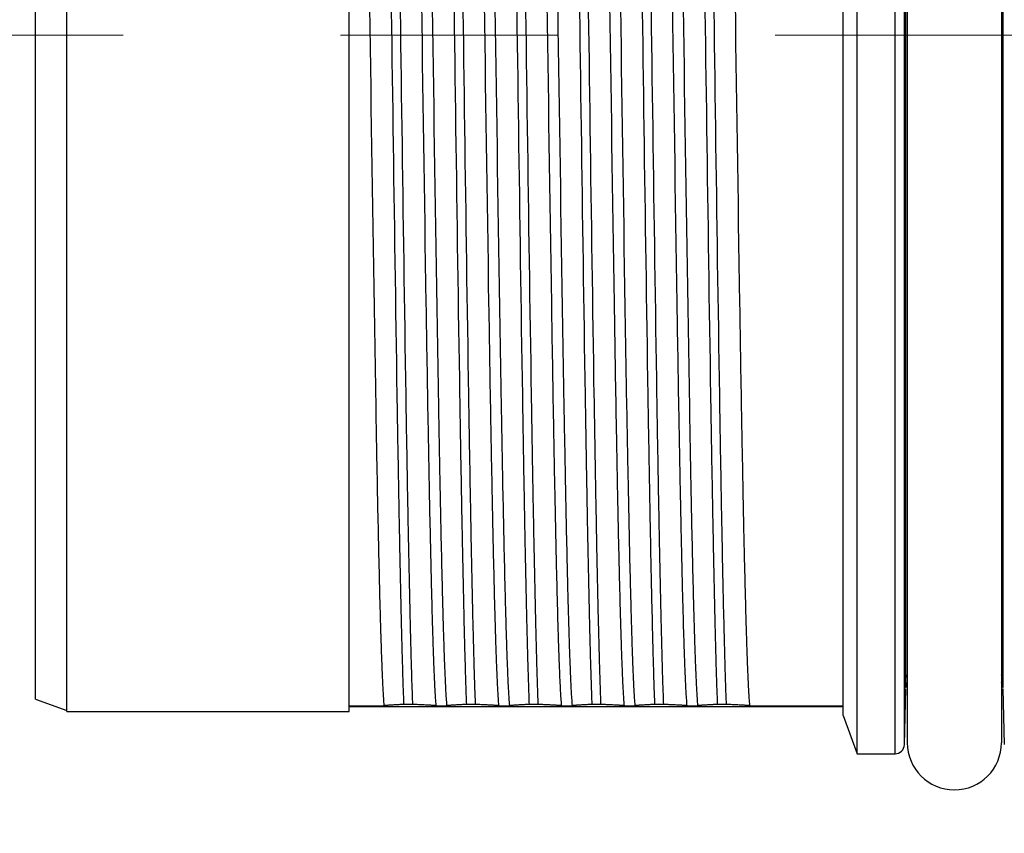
# Model space of a CAD drawing. Header units: millimetres. Extents: x 0 to 1300, y 0 to 891.
# Tile 20 of 141: x 559 to 575, y 266 to 279. Entities that reach past the tile are written whole.
import ezdxf

# ---------------------------------------------------------------- set-up
doc = ezdxf.new("R2010")
doc.units = ezdxf.units.MM
doc.header["$LTSCALE"] = 0.545669
doc.linetypes.add('CENTER', pattern=[50.8, 31.75, -6.35, 6.35, -6.35])
doc.layers.add('NoLayerName_001', color=7, linetype='Continuous')
doc.layers.add('NoLayerName_008', color=7, linetype='Continuous')
doc.styles.get("Standard").update_dxf_attribs({"font": 'txt', "bigfont": 'extfont2'})
doc.dimstyles.get("Standard").update_dxf_attribs({"dimtxt": 2.5, "dimasz": 2.5, "dimexe": 1, "dimexo": 1, "dimtad": 1, "dimdec": 3, "dimzin": 0, "dimdsep": 46, "dimtxsty": 'Standard', "dimcen": 2.5, "dimadec": 3, "dimazin": 0, "dimtfac": 0.75, "dimtdec": 3, "dimtmove": 0, "dimatfit": 3, "dimfxl": 1, "dimarcsym": 0})

# ---------------------------------------------------------------- blocks, each defined once
blk = doc.blocks.new('DIM_0002')
at = {"color": 3, "linetype": 'Continuous', "lineweight": 13}
blk.add_arc((55.593, 56.597), 55.593, 345, 255, dxfattribs=at)
blk = doc.blocks.new('_OPEN30')
at = {"color": 0, "linetype": 'ByBlock', "lineweight": -2}
for p, q in [((-1, 0.267949), (0, 0)), ((0, 0), (-1, -0.267949)), ((0, 0), (-1, 0))]:
    blk.add_line(p, q, dxfattribs=at)
blk = doc.blocks.new('*D31')
at = {"layer": 'Defpoints', "color": 0}
for p in [(554.183, 278.421), (554.283, 278.421), (592.185, 252.607), (592.159, 252.51), (516.089, 239.712)]:
    blk.add_point(p, dxfattribs=at)
at = {"layer": 'NoLayerName_001', "color": 0, "linetype": 'Continuous', "lineweight": 13}
for p, q in [((551.183, 278.421), (504.508, 278.421)), ((591.382, 249.612), (574.619, 187.05))]:
    blk.add_line(p, q, dxfattribs=at)
blk.add_arc((599.102, 278.421), 91.594, 182.81522, 252.18478, dxfattribs=at)
at = {"layer": 'NoLayerName_001', "color": 0, "lineweight": 13, "xscale": 4.5, "yscale": 4.5, "zscale": 4.5}
for p, rotation in [((507.508, 278.421), 91.40761007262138), ((575.395, 189.948), 343.5923899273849)]:
    blk.add_blockref('_OPEN30', p, dxfattribs=dict(at, rotation=rotation))
at = {"layer": 'NoLayerName_001', "color": 0, "lineweight": 13, "insert": (540.414, 219.428), "char_height": 10.5, "attachment_point": 5, "rotation": 315.1485}
blk.add_mtext('\\W0.8000;75%%d', dxfattribs=at)

msp = doc.modelspace()

# ---------------------------------------------------------------- linework, layer by layer
at = {"layer": 'NoLayerName_001', "color": 60, "linetype": 'Continuous', "lineweight": 25}
for p, q in [((572.85552496, 266.97083634), (572.85552496, 289.87083634)), ((573.00547356, 267.11690985), (573.00547356, 289.72476284)), ((573.05164849, 289.69583634), (573.05164849, 267.14583634)), ((574.55164849, 289.69583634), (574.55164849, 267.14583634)), ((564.15164849, 267.64583634), (564.15164849, 289.19583634)), ((572.03053657, 267.57842379), (572.03053657, 289.26324889)), ((573.0220454, 288.69589695), (573.0220454, 268.14577573)), ((574.58125158, 268.14577573), (574.58125158, 288.69589695)), ((573.02425649, 268.02469223), (573.02924593, 268.02476286)), ((574.57405105, 268.02476286), (574.57627482, 268.02473106)), ((574.57627482, 268.02473106), (574.57904049, 268.02469223)), ((564.15164849, 267.73696251), (564.70782527, 267.73696251)), ((572.03053657, 267.72083634), (564.15164849, 267.72083634)), ((565.16305597, 267.75703196), (565.02216783, 267.75703196)), ((565.54095637, 267.73696251), (565.70782527, 267.73696251)), ((566.16305597, 267.75703196), (566.02216783, 267.75703196)), ((566.54095637, 267.73696251), (566.70782527, 267.73696251)), ((567.16305597, 267.75703196), (567.02216783, 267.75703196)), ((567.54095637, 267.73696251), (567.70782527, 267.73696251)), ((568.16305597, 267.75703196), (568.02216783, 267.75703196)), ((568.54095637, 267.73696251), (568.70782527, 267.73696251)), ((569.16305597, 267.75703196), (569.02216783, 267.75703196)), ((569.54095637, 267.73696251), (569.70782527, 267.73696251)), ((570.16305597, 267.75703196), (570.02216783, 267.75703196)), ((570.54095637, 267.73696251), (572.03053657, 267.73696251))]:
    msp.add_line(p, q, dxfattribs=at)
at = {"layer": 'NoLayerName_001', "color": 4, "linetype": 'CENTER', "lineweight": 13}
msp.add_line((643.70880777, 278.42083634), (554.18310049, 278.42083634), dxfattribs=at)
at = {"layer": 'NoLayerName_001', "color": 60, "linetype": 'Continuous', "lineweight": 25}
for centre, radius, start, end in [((573.17919428, 268.02083634), 0.15, 148.697739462, 178.5), ((574.42410271, 268.02083634), 0.15, 1.5, 31.302260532), ((572.85552496, 267.12083634), 0.15, 270, 358.500021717), ((573.80164849, 267.14583634), 0.75, 180, 0)]:
    msp.add_arc(centre, radius, start, end, dxfattribs=at)
for points, knots in [([(564.26234061, 289.10471017), (564.26762428, 289.02572606), (564.2793956, 288.86782896), (564.28982875, 288.63055717), (564.29962814, 288.39328164), (564.30790433, 288.15593921), (564.31778726, 287.83944605), (564.32882032, 287.44379097), (564.34070591, 286.96897317), (564.35334995, 286.41499174), (564.36980332, 285.62355329), (564.39342663, 284.3571979), (564.46695299, 279.92479629), (564.52223773, 275.4921027), (564.59580299, 271.45556494), (564.61337655, 270.58497245), (564.62748257, 269.95184192), (564.63933935, 269.47702354), (564.64793659, 269.16049472), (564.65481835, 268.92310965), (564.66238474, 268.68574945), (564.67065756, 268.4484116), (564.68048709, 268.21113336), (564.69047836, 267.97383185), (564.70248895, 267.8159421), (564.70782527, 267.73696251)], [0, 0, 0, 0, 0.2374819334, 0.4749638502, 0.7124438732, 0.9499280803, 1.1874158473, 1.6623868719, 2.1373509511, 2.6123145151, 3.3247628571, 4.5121777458, 6.4120386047, 16.6237909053, 17.8112038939, 18.5236526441, 19.2360993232, 19.7110646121, 19.9485500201, 20.1860358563, 20.4235177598, 20.6609932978, 20.8984730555, 21.1359793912, 21.3734583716, 21.3734583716, 21.3734583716, 21.3734583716]), ([(564.64024102, 289.08464073), (564.64409615, 288.97531751), (564.65223433, 288.75668451), (564.66187433, 288.42864903), (564.67381195, 287.99124583), (564.68687694, 287.44444353), (564.70321218, 286.67887867), (564.72399109, 285.58516246), (564.75536195, 283.72577423), (564.82010264, 279.3506016), (564.87470901, 275.0846818), (564.93463588, 271.47526617), (564.95281572, 270.49091291), (564.96838917, 269.72533238), (564.98074575, 269.17851312), (564.99148481, 268.74107516), (565.00032513, 268.41301659), (565.01011367, 268.08498494), (565.0182871, 267.86635398), (565.02216783, 267.75703196)], [0, 0, 0, 0, 0.3281735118, 0.6563495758, 0.984525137, 1.6408723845, 2.2972197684, 3.2817415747, 4.9226099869, 7.8761744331, 16.4086917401, 17.7213883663, 18.7059077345, 19.3622533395, 20.0186037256, 20.3467827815, 20.6749615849, 21.0031367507, 21.3313094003, 21.3313094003, 21.3313094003, 21.3313094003]), ([(564.78112915, 289.08464073), (564.78498428, 288.97531751), (564.79312246, 288.75668451), (564.80276246, 288.42864903), (564.81470009, 287.99124583), (564.82776507, 287.44444353), (564.84410032, 286.67887867), (564.86487922, 285.58516246), (564.89625008, 283.72577423), (564.96099077, 279.3506016), (565.01559714, 275.0846818), (565.07552401, 271.47526617), (565.09370385, 270.49091291), (565.10927731, 269.72533238), (565.12163388, 269.17851312), (565.13237294, 268.74107516), (565.14121326, 268.41301659), (565.1510018, 268.08498494), (565.15917524, 267.86635398), (565.16305597, 267.75703196)], [0, 0, 0, 0, 0.3281735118, 0.6563495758, 0.984525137, 1.6408723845, 2.2972197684, 3.2817415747, 4.9226099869, 7.8761744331, 16.4086917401, 17.7213883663, 18.7059077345, 19.3622533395, 20.0186037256, 20.3467827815, 20.6749615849, 21.0031367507, 21.3313094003, 21.3313094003, 21.3313094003, 21.3313094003]), ([(565.54095637, 267.73696251), (565.5356727, 267.81594663), (565.52390138, 267.97384372), (565.51346823, 268.21111551), (565.50366884, 268.44839104), (565.49539265, 268.68573347), (565.48550973, 269.00222664), (565.47447666, 269.39788171), (565.46259108, 269.87269951), (565.44994703, 270.42668094), (565.43349366, 271.2181194), (565.40987035, 272.48447479), (565.33634399, 276.91687639), (565.28105925, 281.34956999), (565.20749399, 285.38610774), (565.18992044, 286.25670023), (565.17581441, 286.88983076), (565.16395763, 287.36464914), (565.1553604, 287.68117797), (565.14847863, 287.91856303), (565.14091224, 288.15592324), (565.13263942, 288.39326109), (565.1228099, 288.63053933), (565.11281862, 288.86784083), (565.10080804, 289.02573058), (565.09547171, 289.10471017)], [0, 0, 0, 0, 0.2374819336, 0.47496385, 0.7124438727, 0.9499280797, 1.1874158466, 1.6623868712, 2.1373509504, 2.6123145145, 3.3247628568, 4.5121777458, 6.4120386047, 16.6237909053, 17.8112038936, 18.5236526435, 19.2360993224, 19.7110646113, 19.9485500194, 20.186035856, 20.4235177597, 20.660993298, 20.8984730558, 21.1359793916, 21.3734583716, 21.3734583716, 21.3734583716, 21.3734583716]), ([(565.26234061, 289.10471017), (565.26762428, 289.02572606), (565.2793956, 288.86782896), (565.28982875, 288.63055717), (565.29962814, 288.39328164), (565.30790433, 288.15593921), (565.31778726, 287.83944605), (565.32882032, 287.44379097), (565.34070591, 286.96897317), (565.35334995, 286.41499174), (565.36980332, 285.62355329), (565.39342663, 284.3571979), (565.46695299, 279.92479629), (565.52223773, 275.4921027), (565.59580299, 271.45556494), (565.61337655, 270.58497245), (565.62748257, 269.95184192), (565.63933935, 269.47702354), (565.64793659, 269.16049472), (565.65481835, 268.92310965), (565.66238474, 268.68574945), (565.67065756, 268.4484116), (565.68048709, 268.21113336), (565.69047836, 267.97383185), (565.70248895, 267.8159421), (565.70782527, 267.73696251)], [0, 0, 0, 0, 0.2374819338, 0.4749638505, 0.7124438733, 0.9499280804, 1.1874158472, 1.6623868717, 2.1373509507, 2.6123145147, 3.3247628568, 4.5121777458, 6.4120386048, 16.6237909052, 17.8112038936, 18.5236526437, 19.236099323, 19.7110646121, 19.9485500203, 20.1860358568, 20.4235177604, 20.6609932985, 20.8984730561, 21.1359793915, 21.3734583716, 21.3734583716, 21.3734583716, 21.3734583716]), ([(565.64024102, 289.08464073), (565.64409615, 288.97531751), (565.65223433, 288.75668451), (565.66187433, 288.42864903), (565.67381195, 287.99124583), (565.68687694, 287.44444353), (565.70321218, 286.67887867), (565.72399109, 285.58516246), (565.75536195, 283.72577423), (565.82010264, 279.3506016), (565.87470901, 275.0846818), (565.93463588, 271.47526617), (565.95281572, 270.49091291), (565.96838917, 269.72533238), (565.98074575, 269.17851312), (565.99148481, 268.74107516), (566.00032513, 268.41301659), (566.01011367, 268.08498494), (566.0182871, 267.86635398), (566.02216783, 267.75703196)], [0, 0, 0, 0, 0.3281735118, 0.6563495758, 0.984525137, 1.6408723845, 2.2972197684, 3.2817415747, 4.9226099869, 7.8761744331, 16.4086917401, 17.7213883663, 18.7059077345, 19.3622533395, 20.0186037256, 20.3467827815, 20.6749615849, 21.0031367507, 21.3313094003, 21.3313094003, 21.3313094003, 21.3313094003]), ([(565.78112915, 289.08464073), (565.78498428, 288.97531751), (565.79312246, 288.75668451), (565.80276246, 288.42864903), (565.81470009, 287.99124583), (565.82776507, 287.44444353), (565.84410032, 286.67887867), (565.86487922, 285.58516246), (565.89625008, 283.72577423), (565.96099077, 279.3506016), (566.01559714, 275.0846818), (566.07552401, 271.47526617), (566.09370385, 270.49091291), (566.10927731, 269.72533238), (566.12163388, 269.17851312), (566.13237294, 268.74107516), (566.14121326, 268.41301659), (566.1510018, 268.08498494), (566.15917524, 267.86635398), (566.16305597, 267.75703196)], [0, 0, 0, 0, 0.3281735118, 0.6563495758, 0.984525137, 1.6408723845, 2.2972197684, 3.2817415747, 4.9226099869, 7.8761744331, 16.4086917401, 17.7213883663, 18.7059077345, 19.3622533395, 20.0186037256, 20.3467827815, 20.6749615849, 21.0031367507, 21.3313094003, 21.3313094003, 21.3313094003, 21.3313094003]), ([(566.54095637, 267.73696251), (566.5356727, 267.81594663), (566.52390138, 267.97384372), (566.51346823, 268.21111551), (566.50366884, 268.44839104), (566.49539265, 268.68573347), (566.48550972, 269.00222664), (566.47447666, 269.39788171), (566.46259108, 269.87269951), (566.44994703, 270.42668094), (566.43349366, 271.2181194), (566.40987035, 272.48447479), (566.33634399, 276.91687639), (566.28105925, 281.34956999), (566.20749399, 285.38610774), (566.18992044, 286.25670023), (566.17581441, 286.88983077), (566.16395763, 287.36464914), (566.1553604, 287.68117797), (566.14847863, 287.91856303), (566.14091224, 288.15592324), (566.13263942, 288.39326109), (566.1228099, 288.63053933), (566.11281862, 288.86784083), (566.10080804, 289.02573058), (566.09547171, 289.10471017)], [0, 0, 0, 0, 0.2374819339, 0.4749638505, 0.7124438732, 0.9499280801, 1.1874158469, 1.6623868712, 2.1373509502, 2.6123145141, 3.3247628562, 4.512177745, 6.412038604, 16.6237909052, 17.8112038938, 18.5236526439, 19.2360993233, 19.7110646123, 19.9485500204, 20.1860358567, 20.4235177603, 20.6609932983, 20.8984730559, 21.1359793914, 21.3734583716, 21.3734583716, 21.3734583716, 21.3734583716]), ([(566.26234061, 289.10471017), (566.26762428, 289.02572606), (566.2793956, 288.86782896), (566.28982875, 288.63055717), (566.29962814, 288.39328164), (566.30790433, 288.15593921), (566.31778726, 287.83944605), (566.32882032, 287.44379097), (566.34070591, 286.96897317), (566.35334995, 286.41499174), (566.36980332, 285.62355329), (566.39342663, 284.3571979), (566.46695299, 279.92479629), (566.52223773, 275.4921027), (566.59580299, 271.45556494), (566.61337655, 270.58497245), (566.62748257, 269.95184192), (566.63933935, 269.47702354), (566.64793659, 269.16049472), (566.65481835, 268.92310965), (566.66238474, 268.68574945), (566.67065756, 268.4484116), (566.68048709, 268.21113336), (566.69047836, 267.97383185), (566.70248895, 267.8159421), (566.70782527, 267.73696251)], [0, 0, 0, 0, 0.2374819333, 0.4749638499, 0.7124438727, 0.9499280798, 1.1874158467, 1.6623868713, 2.1373509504, 2.6123145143, 3.3247628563, 4.5121777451, 6.4120386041, 16.6237909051, 17.8112038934, 18.5236526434, 19.2360993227, 19.7110646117, 19.9485500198, 20.1860358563, 20.4235177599, 20.660993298, 20.8984730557, 21.1359793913, 21.3734583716, 21.3734583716, 21.3734583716, 21.3734583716]), ([(566.64024102, 289.08464073), (566.64409615, 288.97531751), (566.65223433, 288.75668451), (566.66187433, 288.42864903), (566.67381195, 287.99124583), (566.68687694, 287.44444353), (566.70321218, 286.67887867), (566.72399109, 285.58516246), (566.75536195, 283.72577423), (566.82010264, 279.3506016), (566.87470901, 275.0846818), (566.93463588, 271.47526617), (566.95281572, 270.49091291), (566.96838917, 269.72533238), (566.98074575, 269.17851312), (566.99148481, 268.74107516), (567.00032513, 268.41301659), (567.01011367, 268.08498494), (567.0182871, 267.86635398), (567.02216783, 267.75703196)], [0, 0, 0, 0, 0.3281735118, 0.6563495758, 0.984525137, 1.6408723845, 2.2972197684, 3.2817415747, 4.9226099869, 7.8761744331, 16.4086917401, 17.7213883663, 18.7059077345, 19.3622533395, 20.0186037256, 20.3467827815, 20.6749615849, 21.0031367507, 21.3313094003, 21.3313094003, 21.3313094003, 21.3313094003]), ([(566.78112915, 289.08464073), (566.78498428, 288.97531751), (566.79312246, 288.75668451), (566.80276246, 288.42864903), (566.81470009, 287.99124583), (566.82776507, 287.44444353), (566.84410032, 286.67887867), (566.86487922, 285.58516246), (566.89625008, 283.72577423), (566.96099077, 279.3506016), (567.01559714, 275.0846818), (567.07552401, 271.47526617), (567.09370385, 270.49091291), (567.10927731, 269.72533238), (567.12163388, 269.17851312), (567.13237294, 268.74107516), (567.14121326, 268.41301659), (567.1510018, 268.08498494), (567.15917524, 267.86635398), (567.16305597, 267.75703196)], [0, 0, 0, 0, 0.3281735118, 0.6563495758, 0.984525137, 1.6408723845, 2.2972197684, 3.2817415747, 4.9226099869, 7.8761744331, 16.4086917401, 17.7213883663, 18.7059077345, 19.3622533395, 20.0186037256, 20.3467827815, 20.6749615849, 21.0031367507, 21.3313094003, 21.3313094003, 21.3313094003, 21.3313094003]), ([(567.54095637, 267.73696251), (567.5356727, 267.81594663), (567.52390138, 267.97384372), (567.51346823, 268.21111551), (567.50366884, 268.44839104), (567.49539265, 268.68573347), (567.48550973, 269.00222664), (567.47447666, 269.39788171), (567.46259108, 269.87269951), (567.44994703, 270.42668094), (567.43349366, 271.2181194), (567.40987035, 272.48447479), (567.33634399, 276.91687639), (567.28105925, 281.34956999), (567.20749399, 285.38610774), (567.18992044, 286.25670023), (567.17581441, 286.88983076), (567.16395763, 287.36464914), (567.1553604, 287.68117797), (567.14847863, 287.91856303), (567.14091224, 288.15592324), (567.13263942, 288.39326109), (567.1228099, 288.63053933), (567.11281862, 288.86784083), (567.10080804, 289.02573058), (567.09547171, 289.10471017)], [0, 0, 0, 0, 0.2374819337, 0.4749638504, 0.7124438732, 0.9499280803, 1.1874158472, 1.6623868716, 2.1373509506, 2.6123145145, 3.3247628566, 4.5121777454, 6.4120386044, 16.6237909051, 17.8112038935, 18.5236526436, 19.2360993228, 19.7110646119, 19.9485500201, 20.1860358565, 20.42351776, 20.6609932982, 20.8984730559, 21.1359793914, 21.3734583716, 21.3734583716, 21.3734583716, 21.3734583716]), ([(567.26234061, 289.10471017), (567.26762428, 289.02572606), (567.2793956, 288.86782896), (567.28982875, 288.63055717), (567.29962814, 288.39328164), (567.30790433, 288.15593921), (567.31778726, 287.83944605), (567.32882032, 287.44379097), (567.34070591, 286.96897317), (567.35334995, 286.41499174), (567.36980332, 285.62355329), (567.39342663, 284.3571979), (567.46695299, 279.92479629), (567.52223773, 275.4921027), (567.59580299, 271.45556494), (567.61337655, 270.58497245), (567.62748257, 269.95184192), (567.63933935, 269.47702354), (567.64793659, 269.16049472), (567.65481835, 268.92310965), (567.66238474, 268.68574945), (567.67065756, 268.4484116), (567.68048709, 268.21113336), (567.69047836, 267.97383185), (567.70248895, 267.8159421), (567.70782527, 267.73696251)], [0, 0, 0, 0, 0.2374819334, 0.4749638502, 0.7124438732, 0.9499280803, 1.1874158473, 1.6623868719, 2.1373509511, 2.6123145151, 3.3247628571, 4.5121777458, 6.4120386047, 16.6237909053, 17.8112038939, 18.5236526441, 19.2360993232, 19.7110646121, 19.9485500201, 20.1860358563, 20.4235177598, 20.6609932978, 20.8984730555, 21.1359793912, 21.3734583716, 21.3734583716, 21.3734583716, 21.3734583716]), ([(567.64024102, 289.08464073), (567.64409615, 288.97531751), (567.65223433, 288.75668451), (567.66187433, 288.42864903), (567.67381195, 287.99124583), (567.68687694, 287.44444353), (567.70321218, 286.67887867), (567.72399109, 285.58516246), (567.75536195, 283.72577423), (567.82010264, 279.3506016), (567.87470901, 275.0846818), (567.93463588, 271.47526617), (567.95281572, 270.49091291), (567.96838917, 269.72533238), (567.98074575, 269.17851312), (567.99148481, 268.74107516), (568.00032513, 268.41301659), (568.01011367, 268.08498494), (568.0182871, 267.86635398), (568.02216783, 267.75703196)], [0, 0, 0, 0, 0.3281735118, 0.6563495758, 0.984525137, 1.6408723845, 2.2972197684, 3.2817415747, 4.9226099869, 7.8761744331, 16.4086917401, 17.7213883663, 18.7059077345, 19.3622533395, 20.0186037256, 20.3467827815, 20.6749615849, 21.0031367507, 21.3313094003, 21.3313094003, 21.3313094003, 21.3313094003]), ([(567.78112915, 289.08464073), (567.78498428, 288.97531751), (567.79312246, 288.75668451), (567.80276246, 288.42864903), (567.81470009, 287.99124583), (567.82776507, 287.44444353), (567.84410032, 286.67887867), (567.86487922, 285.58516246), (567.89625008, 283.72577423), (567.96099077, 279.3506016), (568.01559714, 275.0846818), (568.07552401, 271.47526617), (568.09370385, 270.49091291), (568.10927731, 269.72533238), (568.12163388, 269.17851312), (568.13237294, 268.74107516), (568.14121326, 268.41301659), (568.1510018, 268.08498494), (568.15917524, 267.86635398), (568.16305597, 267.75703196)], [0, 0, 0, 0, 0.3281735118, 0.6563495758, 0.984525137, 1.6408723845, 2.2972197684, 3.2817415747, 4.9226099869, 7.8761744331, 16.4086917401, 17.7213883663, 18.7059077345, 19.3622533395, 20.0186037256, 20.3467827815, 20.6749615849, 21.0031367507, 21.3313094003, 21.3313094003, 21.3313094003, 21.3313094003]), ([(568.54095637, 267.73696251), (568.5356727, 267.81594663), (568.52390138, 267.97384372), (568.51346823, 268.21111551), (568.50366884, 268.44839104), (568.49539265, 268.68573347), (568.48550973, 269.00222664), (568.47447666, 269.39788171), (568.46259108, 269.87269951), (568.44994703, 270.42668094), (568.43349366, 271.2181194), (568.40987035, 272.48447479), (568.33634399, 276.91687639), (568.28105925, 281.34956999), (568.20749399, 285.38610774), (568.18992044, 286.25670023), (568.17581441, 286.88983076), (568.16395763, 287.36464914), (568.1553604, 287.68117797), (568.14847863, 287.91856303), (568.14091224, 288.15592324), (568.13263942, 288.39326109), (568.1228099, 288.63053933), (568.11281862, 288.86784083), (568.10080804, 289.02573058), (568.09547171, 289.10471017)], [0, 0, 0, 0, 0.2374819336, 0.47496385, 0.7124438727, 0.9499280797, 1.1874158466, 1.6623868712, 2.1373509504, 2.6123145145, 3.3247628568, 4.5121777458, 6.4120386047, 16.6237909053, 17.8112038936, 18.5236526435, 19.2360993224, 19.7110646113, 19.9485500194, 20.186035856, 20.4235177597, 20.660993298, 20.8984730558, 21.1359793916, 21.3734583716, 21.3734583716, 21.3734583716, 21.3734583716]), ([(568.26234061, 289.10471017), (568.26762428, 289.02572606), (568.2793956, 288.86782896), (568.28982875, 288.63055717), (568.29962814, 288.39328164), (568.30790433, 288.15593921), (568.31778726, 287.83944605), (568.32882032, 287.44379097), (568.34070591, 286.96897317), (568.35334995, 286.41499174), (568.36980332, 285.62355329), (568.39342663, 284.3571979), (568.46695299, 279.92479629), (568.52223773, 275.4921027), (568.59580299, 271.45556494), (568.61337655, 270.58497245), (568.62748257, 269.95184192), (568.63933935, 269.47702354), (568.64793659, 269.16049472), (568.65481835, 268.92310965), (568.66238474, 268.68574945), (568.67065756, 268.4484116), (568.68048709, 268.21113336), (568.69047836, 267.97383185), (568.70248895, 267.8159421), (568.70782527, 267.73696251)], [0, 0, 0, 0, 0.2374819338, 0.4749638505, 0.7124438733, 0.9499280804, 1.1874158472, 1.6623868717, 2.1373509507, 2.6123145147, 3.3247628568, 4.5121777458, 6.4120386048, 16.6237909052, 17.8112038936, 18.5236526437, 19.236099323, 19.7110646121, 19.9485500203, 20.1860358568, 20.4235177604, 20.6609932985, 20.8984730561, 21.1359793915, 21.3734583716, 21.3734583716, 21.3734583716, 21.3734583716]), ([(568.64024102, 289.08464073), (568.64409615, 288.97531751), (568.65223433, 288.75668451), (568.66187433, 288.42864903), (568.67381195, 287.99124583), (568.68687694, 287.44444353), (568.70321218, 286.67887867), (568.72399109, 285.58516246), (568.75536195, 283.72577423), (568.82010264, 279.3506016), (568.87470901, 275.0846818), (568.93463588, 271.47526617), (568.95281572, 270.49091291), (568.96838917, 269.72533238), (568.98074575, 269.17851312), (568.99148481, 268.74107516), (569.00032513, 268.41301659), (569.01011367, 268.08498494), (569.0182871, 267.86635398), (569.02216783, 267.75703196)], [0, 0, 0, 0, 0.3281735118, 0.6563495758, 0.984525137, 1.6408723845, 2.2972197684, 3.2817415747, 4.9226099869, 7.8761744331, 16.4086917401, 17.7213883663, 18.7059077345, 19.3622533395, 20.0186037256, 20.3467827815, 20.6749615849, 21.0031367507, 21.3313094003, 21.3313094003, 21.3313094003, 21.3313094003]), ([(568.78112915, 289.08464073), (568.78498428, 288.97531751), (568.79312246, 288.75668451), (568.80276246, 288.42864903), (568.81470009, 287.99124583), (568.82776507, 287.44444353), (568.84410032, 286.67887867), (568.86487922, 285.58516246), (568.89625008, 283.72577423), (568.96099077, 279.3506016), (569.01559714, 275.0846818), (569.07552401, 271.47526617), (569.09370385, 270.49091291), (569.10927731, 269.72533238), (569.12163388, 269.17851312), (569.13237294, 268.74107516), (569.14121326, 268.41301659), (569.1510018, 268.08498494), (569.15917524, 267.86635398), (569.16305597, 267.75703196)], [0, 0, 0, 0, 0.3281735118, 0.6563495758, 0.984525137, 1.6408723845, 2.2972197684, 3.2817415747, 4.9226099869, 7.8761744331, 16.4086917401, 17.7213883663, 18.7059077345, 19.3622533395, 20.0186037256, 20.3467827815, 20.6749615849, 21.0031367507, 21.3313094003, 21.3313094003, 21.3313094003, 21.3313094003]), ([(569.54095637, 267.73696251), (569.5356727, 267.81594663), (569.52390138, 267.97384372), (569.51346823, 268.21111551), (569.50366884, 268.44839104), (569.49539265, 268.68573347), (569.48550972, 269.00222664), (569.47447666, 269.39788171), (569.46259108, 269.87269951), (569.44994703, 270.42668094), (569.43349366, 271.2181194), (569.40987035, 272.48447479), (569.33634399, 276.91687639), (569.28105925, 281.34956999), (569.20749399, 285.38610774), (569.18992044, 286.25670023), (569.17581441, 286.88983077), (569.16395763, 287.36464914), (569.1553604, 287.68117797), (569.14847863, 287.91856303), (569.14091224, 288.15592324), (569.13263942, 288.39326109), (569.1228099, 288.63053933), (569.11281862, 288.86784083), (569.10080804, 289.02573058), (569.09547171, 289.10471017)], [0, 0, 0, 0, 0.2374819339, 0.4749638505, 0.7124438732, 0.9499280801, 1.1874158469, 1.6623868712, 2.1373509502, 2.6123145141, 3.3247628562, 4.512177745, 6.412038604, 16.6237909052, 17.8112038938, 18.5236526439, 19.2360993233, 19.7110646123, 19.9485500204, 20.1860358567, 20.4235177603, 20.6609932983, 20.8984730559, 21.1359793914, 21.3734583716, 21.3734583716, 21.3734583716, 21.3734583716]), ([(569.26234061, 289.10471017), (569.26762428, 289.02572606), (569.2793956, 288.86782896), (569.28982875, 288.63055717), (569.29962814, 288.39328164), (569.30790433, 288.15593921), (569.31778726, 287.83944605), (569.32882032, 287.44379097), (569.34070591, 286.96897317), (569.35334995, 286.41499174), (569.36980332, 285.62355329), (569.39342663, 284.3571979), (569.46695299, 279.92479629), (569.52223773, 275.4921027), (569.59580299, 271.45556494), (569.61337655, 270.58497245), (569.62748257, 269.95184192), (569.63933935, 269.47702354), (569.64793659, 269.16049472), (569.65481835, 268.92310965), (569.66238474, 268.68574945), (569.67065756, 268.4484116), (569.68048709, 268.21113336), (569.69047836, 267.97383185), (569.70248895, 267.8159421), (569.70782527, 267.73696251)], [0, 0, 0, 0, 0.2374819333, 0.4749638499, 0.7124438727, 0.9499280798, 1.1874158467, 1.6623868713, 2.1373509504, 2.6123145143, 3.3247628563, 4.5121777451, 6.4120386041, 16.6237909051, 17.8112038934, 18.5236526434, 19.2360993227, 19.7110646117, 19.9485500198, 20.1860358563, 20.4235177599, 20.660993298, 20.8984730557, 21.1359793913, 21.3734583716, 21.3734583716, 21.3734583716, 21.3734583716]), ([(569.64024102, 289.08464073), (569.64409615, 288.97531751), (569.65223433, 288.75668451), (569.66187433, 288.42864903), (569.67381195, 287.99124583), (569.68687694, 287.44444353), (569.70321218, 286.67887867), (569.72399109, 285.58516246), (569.75536195, 283.72577423), (569.82010264, 279.3506016), (569.87470901, 275.0846818), (569.93463588, 271.47526617), (569.95281572, 270.49091291), (569.96838917, 269.72533238), (569.98074575, 269.17851312), (569.99148481, 268.74107516), (570.00032513, 268.41301659), (570.01011367, 268.08498494), (570.0182871, 267.86635398), (570.02216783, 267.75703196)], [0, 0, 0, 0, 0.3281735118, 0.6563495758, 0.984525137, 1.6408723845, 2.2972197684, 3.2817415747, 4.9226099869, 7.8761744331, 16.4086917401, 17.7213883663, 18.7059077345, 19.3622533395, 20.0186037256, 20.3467827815, 20.6749615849, 21.0031367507, 21.3313094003, 21.3313094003, 21.3313094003, 21.3313094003]), ([(569.78112915, 289.08464073), (569.78498428, 288.97531751), (569.79312246, 288.75668451), (569.80276246, 288.42864903), (569.81470009, 287.99124583), (569.82776507, 287.44444353), (569.84410032, 286.67887867), (569.86487922, 285.58516246), (569.89625008, 283.72577423), (569.96099077, 279.3506016), (570.01559714, 275.0846818), (570.07552401, 271.47526617), (570.09370385, 270.49091291), (570.10927731, 269.72533238), (570.12163388, 269.17851312), (570.13237294, 268.74107516), (570.14121326, 268.41301659), (570.1510018, 268.08498494), (570.15917524, 267.86635398), (570.16305597, 267.75703196)], [0, 0, 0, 0, 0.3281735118, 0.6563495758, 0.984525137, 1.6408723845, 2.2972197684, 3.2817415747, 4.9226099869, 7.8761744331, 16.4086917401, 17.7213883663, 18.7059077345, 19.3622533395, 20.0186037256, 20.3467827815, 20.6749615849, 21.0031367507, 21.3313094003, 21.3313094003, 21.3313094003, 21.3313094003]), ([(570.54095637, 267.73696251), (570.5356727, 267.81594663), (570.52390138, 267.97384372), (570.51346823, 268.21111551), (570.50366884, 268.44839104), (570.49539265, 268.68573347), (570.48550973, 269.00222664), (570.47447666, 269.39788171), (570.46259108, 269.87269951), (570.44994703, 270.42668094), (570.43349366, 271.2181194), (570.40987035, 272.48447479), (570.33634399, 276.91687639), (570.28105925, 281.34956999), (570.20749399, 285.38610774), (570.18992044, 286.25670023), (570.17581441, 286.88983076), (570.16395763, 287.36464914), (570.1553604, 287.68117797), (570.14847863, 287.91856303), (570.14091224, 288.15592324), (570.13263942, 288.39326109), (570.1228099, 288.63053933), (570.11281862, 288.86784083), (570.10080804, 289.02573058), (570.09547171, 289.10471017)], [0, 0, 0, 0, 0.2374819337, 0.4749638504, 0.7124438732, 0.9499280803, 1.1874158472, 1.6623868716, 2.1373509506, 2.6123145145, 3.3247628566, 4.5121777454, 6.4120386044, 16.6237909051, 17.8112038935, 18.5236526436, 19.2360993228, 19.7110646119, 19.9485500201, 20.1860358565, 20.42351776, 20.6609932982, 20.8984730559, 21.1359793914, 21.3734583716, 21.3734583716, 21.3734583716, 21.3734583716]), ([(573.0220454, 268.14577573), (573.02210884, 268.14722521), (573.02220105, 268.15012951), (573.02254891, 268.15447969), (573.02301967, 268.15882692), (573.02363414, 268.16316494), (573.02438416, 268.16748859), (573.02526938, 268.17179241), (573.02628735, 268.17607103), (573.02743619, 268.18031904), (573.02871387, 268.18453106), (573.03011838, 268.18870169), (573.03164772, 268.19282554), (573.0332999, 268.1968972), (573.03507292, 268.20091128), (573.03696478, 268.20486238), (573.03897357, 268.2087454), (573.04109828, 268.212556), (573.04333544, 268.21629306), (573.04568781, 268.21995226), (573.048137, 268.22354521), (573.04987462, 268.22586452), (573.05073028, 268.22703361)], [0, 0, 0, 0, 0.004352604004, 0.008715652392, 0.01308819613, 0.017469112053, 0.021857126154, 0.026250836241, 0.030648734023, 0.035049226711, 0.03945065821, 0.04385133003, 0.048249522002, 0.052643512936, 0.057031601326, 0.06141212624, 0.065783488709, 0.070145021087, 0.074498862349, 0.078847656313, 0.08319397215, 0.087540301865, 0.087540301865, 0.087540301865, 0.087540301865]), ([(573.0220454, 268.14577573), (573.02205054, 268.13859238), (573.0220494, 268.12691967), (573.02208823, 268.11165736), (573.02213775, 268.09999151), (573.0222249, 268.08652777), (573.02232918, 268.07485166), (573.02241737, 268.06586311), (573.02246381, 268.06226501), (573.02250568, 268.05957585), (573.02255628, 268.05689747), (573.0226604, 268.05244761), (573.02279664, 268.04798282), (573.02291312, 268.04254319), (573.02291722, 268.03886129), (573.02302712, 268.03524157), (573.02318834, 268.03269285), (573.02367619, 268.03016569), (573.02365299, 268.02747523), (573.02409214, 268.02563451), (573.02425649, 268.02469223)], [0, 0, 0, 0, 0.02155006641, 0.0350181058, 0.04578703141, 0.05654791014, 0.07541014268, 0.08081673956, 0.08351483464, 0.0862053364, 0.08888517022, 0.09155139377, 0.0995585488, 0.10228555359, 0.10787402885, 0.11060187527, 0.11315158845, 0.1155249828, 0.11830244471, 0.12117195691, 0.12117195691, 0.12117195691, 0.12117195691]), ([(573.02425643, 268.02469223), (573.0243447, 268.02660064), (573.02446504, 268.03042949), (573.02498702, 268.03616498), (573.02570837, 268.04190016), (573.02666244, 268.04762158), (573.02783514, 268.05331764), (573.02922516, 268.05897624), (573.03082779, 268.06458541), (573.0326392, 268.07013316), (573.03465539, 268.07560747), (573.03687223, 268.08099644), (573.03928631, 268.08628766), (573.04189143, 268.09147065), (573.04469192, 268.09652781), (573.04765293, 268.10146787), (573.049813, 268.10463171), (573.05086688, 268.10622524)], [0, 0, 0, 0, 0.005731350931, 0.011488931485, 0.017269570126, 0.023069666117, 0.02888527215, 0.034712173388, 0.040545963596, 0.04638211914, 0.052216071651, 0.0580432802, 0.063859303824, 0.069659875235, 0.075440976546, 0.08119891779, 0.086930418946, 0.086930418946, 0.086930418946, 0.086930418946]), ([(574.57904021, 268.02469222), (574.57895199, 268.0266007), (574.57883174, 268.03042968), (574.57830988, 268.03616537), (574.57758864, 268.04190077), (574.57663466, 268.04762241), (574.57546204, 268.05331868), (574.57407207, 268.05897751), (574.57246949, 268.0645869), (574.5706581, 268.07013488), (574.56864193, 268.0756094), (574.56642509, 268.08099859), (574.56401099, 268.08629003), (574.56140585, 268.09147323), (574.55860531, 268.09653059), (574.55564425, 268.10147084), (574.55348412, 268.1046348), (574.55243022, 268.10622839)], [0, 0, 0, 0, 0.005731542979, 0.011489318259, 0.017270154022, 0.023070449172, 0.028886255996, 0.034713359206, 0.040547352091, 0.046383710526, 0.052217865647, 0.058045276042, 0.063861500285, 0.069662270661, 0.075443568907, 0.081201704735, 0.086933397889, 0.086933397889, 0.086933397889, 0.086933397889]), ([(574.58125158, 268.14577573), (574.58118814, 268.14722521), (574.58109593, 268.15012951), (574.58074807, 268.15447968), (574.58027731, 268.15882691), (574.57966285, 268.16316493), (574.57891283, 268.16748858), (574.57802761, 268.1717924), (574.57700963, 268.17607102), (574.57586079, 268.18031904), (574.57458312, 268.18453106), (574.57317861, 268.18870168), (574.57164927, 268.19282552), (574.56999709, 268.19689718), (574.56822408, 268.20091127), (574.56633221, 268.20486236), (574.56432342, 268.20874539), (574.56219871, 268.21255598), (574.55996155, 268.21629304), (574.55760918, 268.21995225), (574.55515999, 268.22354519), (574.55342238, 268.2258645), (574.55256671, 268.22703359)], [0, 0, 0, 0, 0.004352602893, 0.008715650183, 0.013088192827, 0.017469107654, 0.02185712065, 0.02625082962, 0.03064872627, 0.035049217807, 0.039450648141, 0.04385131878, 0.048249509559, 0.052643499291, 0.057031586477, 0.061412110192, 0.065783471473, 0.070145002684, 0.0744988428, 0.078847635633, 0.083193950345, 0.087540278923, 0.087540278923, 0.087540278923, 0.087540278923]), ([(574.57904049, 268.02469223), (574.57920484, 268.02563451), (574.57964399, 268.02747523), (574.57962079, 268.03016569), (574.58010864, 268.03269285), (574.58026986, 268.03524157), (574.5803798, 268.03886129), (574.58038364, 268.0425432), (574.58046275, 268.04620976), (574.5805534, 268.04978667), (574.58065785, 268.05334295), (574.58074064, 268.05689747), (574.58079132, 268.05957585), (574.58083317, 268.06226501), (574.58087962, 268.06586311), (574.5809678, 268.07485166), (574.58107209, 268.08652777), (574.58115923, 268.09999151), (574.5812126, 268.11255536), (574.58124829, 268.12781768), (574.58124781, 268.13949039), (574.58125158, 268.14577573)], [0, 0, 0, 0, 0.00286951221, 0.00564697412, 0.00802036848, 0.01057008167, 0.01329792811, 0.01888640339, 0.02161340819, 0.02430019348, 0.0296205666, 0.03228679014, 0.03496662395, 0.03765712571, 0.04035522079, 0.04576181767, 0.06462405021, 0.07538492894, 0.08615385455, 0.1023159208, 0.12117196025, 0.12117196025, 0.12117196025, 0.12117196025]), ([(565.02216783, 267.75703196), (565.01167905, 267.7565437), (564.99070097, 267.75558343), (564.95923856, 267.75404568), (564.92777953, 267.75243908), (564.89632408, 267.75074534), (564.86487183, 267.74895872), (564.83866496, 267.74738481), (564.81770149, 267.74607081), (564.80198112, 267.74504112), (564.78626524, 267.74395045), (564.77055587, 267.74278145), (564.75485475, 267.741519), (564.73916455, 267.7401396), (564.72348457, 267.73865105), (564.7130463, 267.73751324), (564.70782527, 267.73696251)], [0, 0, 0, 0, 0.03150042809, 0.06300007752, 0.09449978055, 0.12600043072, 0.15750298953, 0.18900849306, 0.20476254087, 0.22051679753, 0.23627057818, 0.25202339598, 0.26777501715, 0.28352551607, 0.29927533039, 0.31502531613, 0.31502531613, 0.31502531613, 0.31502531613]), ([(565.54095637, 267.73696251), (565.53466816, 267.73745438), (565.52209353, 267.73846131), (565.50322084, 267.73983257), (565.48434298, 267.74113207), (565.46545953, 267.74235325), (565.44657162, 267.74350932), (565.42767998, 267.7446083), (565.40248732, 267.74600946), (565.37099176, 267.74766667), (565.33319281, 267.74955762), (565.29539017, 267.75135453), (565.25758411, 267.75306538), (565.21347379, 267.75498385), (565.18196219, 267.75625247), (565.16305597, 267.75703196)], [0, 0, 0, 0, 0.01892225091, 0.03784447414, 0.05676693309, 0.07568976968, 0.09461301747, 0.11353661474, 0.13246041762, 0.17030773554, 0.20815381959, 0.24599897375, 0.28384359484, 0.32168801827, 0.37845487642, 0.37845487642, 0.37845487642, 0.37845487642]), ([(566.02216783, 267.75703196), (566.01167905, 267.7565437), (565.99070097, 267.75558343), (565.95923856, 267.75404568), (565.92777953, 267.75243908), (565.89632408, 267.75074534), (565.86487183, 267.74895872), (565.83866496, 267.74738481), (565.81770149, 267.74607081), (565.80198112, 267.74504112), (565.78626524, 267.74395045), (565.77055587, 267.74278145), (565.75485475, 267.741519), (565.73916455, 267.7401396), (565.72348457, 267.73865105), (565.7130463, 267.73751324), (565.70782527, 267.73696251)], [0, 0, 0, 0, 0.0315004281, 0.06300007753, 0.09449978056, 0.12600043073, 0.15750298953, 0.18900849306, 0.20476254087, 0.22051679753, 0.23627057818, 0.25202339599, 0.26777501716, 0.28352551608, 0.29927533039, 0.31502531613, 0.31502531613, 0.31502531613, 0.31502531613]), ([(566.54095637, 267.73696251), (566.53466816, 267.73745438), (566.52209353, 267.73846131), (566.50322084, 267.73983257), (566.48434298, 267.74113207), (566.46545953, 267.74235325), (566.44657162, 267.74350932), (566.42767998, 267.7446083), (566.40248732, 267.74600946), (566.37099176, 267.74766667), (566.33319281, 267.74955762), (566.29539017, 267.75135453), (566.25758411, 267.75306538), (566.21347379, 267.75498385), (566.18196219, 267.75625247), (566.16305597, 267.75703196)], [0, 0, 0, 0, 0.01892225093, 0.03784447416, 0.05676693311, 0.0756897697, 0.09461301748, 0.11353661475, 0.13246041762, 0.17030773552, 0.20815381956, 0.24599897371, 0.2838435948, 0.32168801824, 0.37845487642, 0.37845487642, 0.37845487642, 0.37845487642]), ([(567.02216783, 267.75703196), (567.01167905, 267.7565437), (566.99070097, 267.75558343), (566.95923856, 267.75404568), (566.92777953, 267.75243908), (566.89632408, 267.75074534), (566.86487183, 267.74895872), (566.83866496, 267.74738481), (566.81770149, 267.74607081), (566.80198112, 267.74504112), (566.78626524, 267.74395045), (566.77055587, 267.74278145), (566.75485475, 267.741519), (566.73916455, 267.7401396), (566.72348457, 267.73865105), (566.7130463, 267.73751324), (566.70782527, 267.73696251)], [0, 0, 0, 0, 0.0315004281, 0.06300007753, 0.09449978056, 0.12600043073, 0.15750298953, 0.18900849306, 0.20476254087, 0.22051679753, 0.23627057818, 0.25202339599, 0.26777501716, 0.28352551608, 0.29927533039, 0.31502531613, 0.31502531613, 0.31502531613, 0.31502531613]), ([(567.54095637, 267.73696251), (567.53466816, 267.73745438), (567.52209353, 267.73846131), (567.50322084, 267.73983257), (567.48434298, 267.74113207), (567.46545953, 267.74235325), (567.44657162, 267.74350932), (567.42767998, 267.7446083), (567.40248732, 267.74600946), (567.37099176, 267.74766667), (567.33319281, 267.74955762), (567.29539017, 267.75135453), (567.25758411, 267.75306538), (567.21347379, 267.75498385), (567.18196219, 267.75625247), (567.16305597, 267.75703196)], [0, 0, 0, 0, 0.01892225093, 0.03784447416, 0.05676693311, 0.0756897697, 0.09461301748, 0.11353661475, 0.13246041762, 0.17030773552, 0.20815381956, 0.24599897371, 0.2838435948, 0.32168801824, 0.37845487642, 0.37845487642, 0.37845487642, 0.37845487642]), ([(568.02216783, 267.75703196), (568.01167905, 267.7565437), (567.99070097, 267.75558343), (567.95923856, 267.75404568), (567.92777953, 267.75243908), (567.89632408, 267.75074534), (567.86487183, 267.74895872), (567.83866496, 267.74738481), (567.81770149, 267.74607081), (567.80198112, 267.74504112), (567.78626524, 267.74395045), (567.77055587, 267.74278145), (567.75485475, 267.741519), (567.73916455, 267.7401396), (567.72348457, 267.73865105), (567.7130463, 267.73751324), (567.70782527, 267.73696251)], [0, 0, 0, 0, 0.03150042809, 0.06300007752, 0.09449978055, 0.12600043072, 0.15750298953, 0.18900849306, 0.20476254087, 0.22051679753, 0.23627057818, 0.25202339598, 0.26777501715, 0.28352551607, 0.29927533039, 0.31502531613, 0.31502531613, 0.31502531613, 0.31502531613]), ([(568.54095637, 267.73696251), (568.53466816, 267.73745438), (568.52209353, 267.73846131), (568.50322084, 267.73983257), (568.48434298, 267.74113207), (568.46545953, 267.74235325), (568.44657162, 267.74350932), (568.42767998, 267.7446083), (568.40248732, 267.74600946), (568.37099176, 267.74766667), (568.33319281, 267.74955762), (568.29539017, 267.75135453), (568.25758411, 267.75306538), (568.21347379, 267.75498385), (568.18196219, 267.75625247), (568.16305597, 267.75703196)], [0, 0, 0, 0, 0.01892225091, 0.03784447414, 0.05676693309, 0.07568976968, 0.09461301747, 0.11353661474, 0.13246041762, 0.17030773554, 0.20815381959, 0.24599897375, 0.28384359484, 0.32168801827, 0.37845487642, 0.37845487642, 0.37845487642, 0.37845487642]), ([(569.02216783, 267.75703196), (569.01167905, 267.7565437), (568.99070097, 267.75558343), (568.95923856, 267.75404568), (568.92777953, 267.75243908), (568.89632408, 267.75074534), (568.86487183, 267.74895872), (568.83866496, 267.74738481), (568.81770149, 267.74607081), (568.80198112, 267.74504112), (568.78626524, 267.74395045), (568.77055587, 267.74278145), (568.75485475, 267.741519), (568.73916455, 267.7401396), (568.72348457, 267.73865105), (568.7130463, 267.73751324), (568.70782527, 267.73696251)], [0, 0, 0, 0, 0.0315004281, 0.06300007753, 0.09449978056, 0.12600043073, 0.15750298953, 0.18900849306, 0.20476254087, 0.22051679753, 0.23627057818, 0.25202339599, 0.26777501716, 0.28352551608, 0.29927533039, 0.31502531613, 0.31502531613, 0.31502531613, 0.31502531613]), ([(569.54095637, 267.73696251), (569.53466816, 267.73745438), (569.52209353, 267.73846131), (569.50322084, 267.73983257), (569.48434298, 267.74113207), (569.46545953, 267.74235325), (569.44657162, 267.74350932), (569.42767998, 267.7446083), (569.40248732, 267.74600946), (569.37099176, 267.74766667), (569.33319281, 267.74955762), (569.29539017, 267.75135453), (569.25758411, 267.75306538), (569.21347379, 267.75498385), (569.18196219, 267.75625247), (569.16305597, 267.75703196)], [0, 0, 0, 0, 0.01892225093, 0.03784447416, 0.05676693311, 0.0756897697, 0.09461301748, 0.11353661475, 0.13246041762, 0.17030773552, 0.20815381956, 0.24599897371, 0.2838435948, 0.32168801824, 0.37845487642, 0.37845487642, 0.37845487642, 0.37845487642]), ([(570.02216783, 267.75703196), (570.01167905, 267.7565437), (569.99070097, 267.75558343), (569.95923856, 267.75404568), (569.92777953, 267.75243908), (569.89632408, 267.75074534), (569.86487183, 267.74895872), (569.83866496, 267.74738481), (569.81770149, 267.74607081), (569.80198112, 267.74504112), (569.78626524, 267.74395045), (569.77055587, 267.74278145), (569.75485475, 267.741519), (569.73916455, 267.7401396), (569.72348457, 267.73865105), (569.7130463, 267.73751324), (569.70782527, 267.73696251)], [0, 0, 0, 0, 0.0315004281, 0.06300007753, 0.09449978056, 0.12600043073, 0.15750298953, 0.18900849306, 0.20476254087, 0.22051679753, 0.23627057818, 0.25202339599, 0.26777501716, 0.28352551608, 0.29927533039, 0.31502531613, 0.31502531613, 0.31502531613, 0.31502531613]), ([(570.54095637, 267.73696251), (570.53466816, 267.73745438), (570.52209353, 267.73846131), (570.50322084, 267.73983257), (570.48434298, 267.74113207), (570.46545953, 267.74235325), (570.44657162, 267.74350932), (570.42767998, 267.7446083), (570.40248732, 267.74600946), (570.37099176, 267.74766667), (570.33319281, 267.74955762), (570.29539017, 267.75135453), (570.25758411, 267.75306538), (570.21347379, 267.75498385), (570.18196219, 267.75625247), (570.16305597, 267.75703196)], [0, 0, 0, 0, 0.01892225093, 0.03784447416, 0.05676693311, 0.0756897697, 0.09461301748, 0.11353661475, 0.13246041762, 0.17030773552, 0.20815381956, 0.24599897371, 0.2838435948, 0.32168801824, 0.37845487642, 0.37845487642, 0.37845487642, 0.37845487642])]:
    msp.add_open_spline(points, degree=3, knots=knots, dxfattribs=at)
at = {"layer": 'NoLayerName_008', "color": 60, "linetype": 'Continuous', "lineweight": 25}
for p, q in [((572.25164849, 266.97083634), (572.25164849, 289.87083634)), ((559.65164849, 267.64602467), (559.65164849, 289.19564801)), ((559.15164849, 267.84300635), (559.15164849, 288.99866634)), ((573.00547356, 267.11690986), (573.02868517, 268.00332551)), ((574.57461181, 268.00332551), (574.59782342, 267.11690979)), ((559.15164849, 267.84282146), (559.65164849, 267.66083634)), ((559.65164849, 267.64583634), (564.15164849, 267.64583634)), ((572.03053657, 267.57833634), (572.25164849, 266.97083634)), ((572.25164849, 266.97083634), (572.85552496, 266.97083634))]:
    msp.add_line(p, q, dxfattribs=at)

# ---------------------------------------------------------------- block references
at = {"layer": 'NoLayerName_001', "color": 3, "linetype": 'Continuous', "lineweight": 13}
msp.add_blockref('DIM_0002', (543.50842285, 221.82417297), dxfattribs=at)

# ---------------------------------------------------------------- dimensions: what is measured, and where the dimension line sits
dim = msp.add_angular_dim_2l(base=(516.08939874, 239.71158856), line1=((592.15887493, 252.51005266), (592.18475683, 252.60664524)), line2=((554.18310049, 278.42083634), (554.28310049, 278.42083634)), text='\\W0.8000;<>', dimstyle='Standard', override={"dimtxt": 10.5, "dimasz": 4.5, "dimexe": 3, "dimexo": 3, "dimgap": 3, "dimblk": 'OPEN30', "dimclrd": 0, "dimclre": 0, "dimclrt": 0, "dimazin": 2, "dimtp": 0, "dimtm": 0, "dimlwd": 13, "dimlwe": 13}, dxfattribs=at)
dim.commit()
dim.dimension.update_dxf_attribs({"geometry": '*D31', "text_midpoint": (534.5030311, 213.48657649), "dimtype": 162})

doc.saveas('drawing.dxf')
